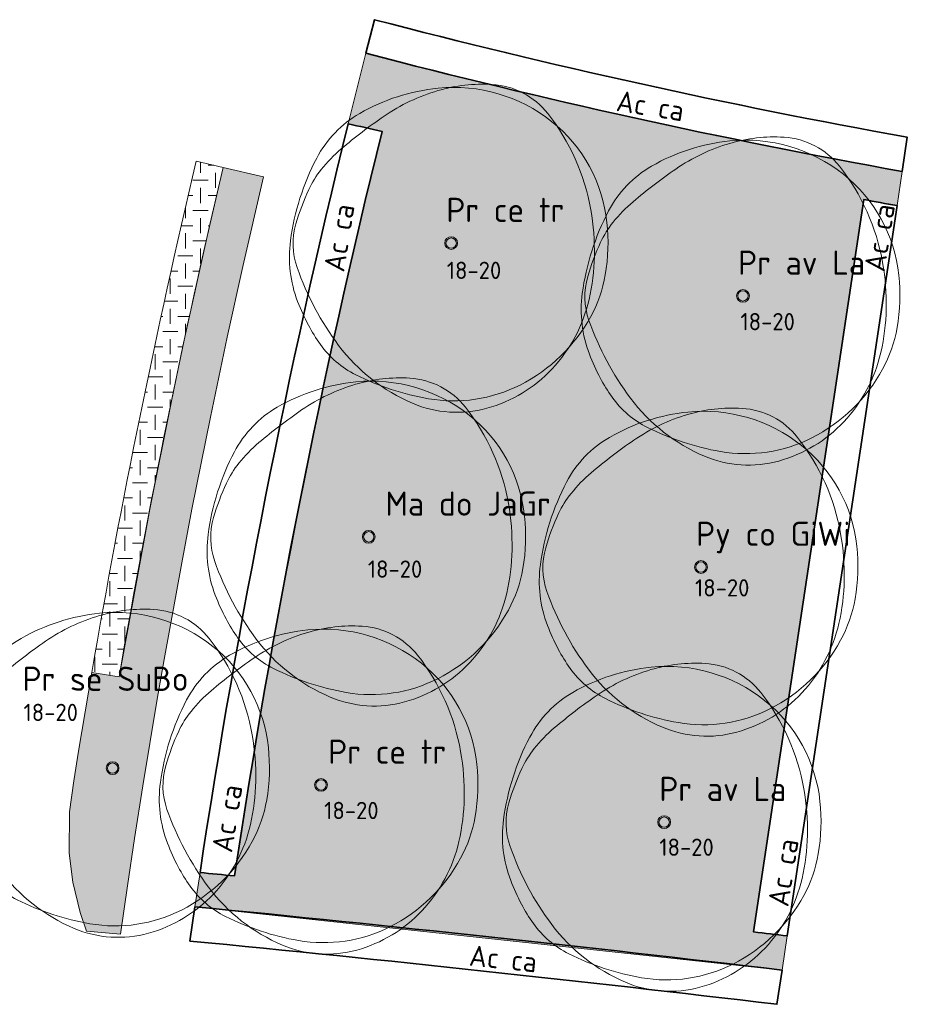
# Model space of a CAD drawing. Header units: metres. Extents: x 167415 to 168367, y 462435 to 462930.
# Tile 128 of 146: x 167543 to 167568, y 462810 to 462839. Entities that reach past the tile are written whole.
import ezdxf
from ezdxf.enums import TextEntityAlignment as Align

# ---------------------------------------------------------------- set-up
doc = ezdxf.new("R2010")
doc.units = ezdxf.units.M
doc.header["$LTSCALE"] = 0.2
for name, color, linetype, lineweight in [('N-PV-GR-BOOM-afmeting', 90, 'Continuous', 25), ('N-PV-GR-BOOM-GROND-S', 90, 'Continuous', 20), ('N-WE-GR-HAAG-G', 108, 'GR-HAAG1', 35), ('N-WE-GR-HAAG-T25', 108, 'GR-HAAG1', 25), ('N-WE-VH-VERHARDING_GRASPLAAT-G', 72, 'Continuous', 18), ('N-WE-VH-VERHARDING_TEGEL_GRAS-A', 72, 'Continuous', 18), ('N_WE_GR_GRAS_WRM_RVA kruidenmengsel Barneveld_B116-A', 83, 'Continuous', 18), ('N_WE_GR_GRAS_WRM_RVA kruidenmengsel Barneveld_B116-G', 83, 'Continuous', 18)]:
    doc.layers.add(name, color=color, linetype=linetype, lineweight=lineweight)
doc.styles.add('NLCS-ISO-M200-T18', font='NLCS-ISO.ttf', dxfattribs={"height": 0.36})
doc.styles.add('NLCS-ISO-M200-T25', font='NLCS-ISO.ttf', dxfattribs={"height": 0.5})
doc.styles.add('NLCS-ISO-M200-T35', font='NLCS-ISO.ttf', dxfattribs={"height": 0.7000000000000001})
doc.linetypes.add('GR-HAAG1', pattern='A,6,[176,NLCS.SHX,S=0.125,R=0,X=0,Y=0],-2', length=8)

# ---------------------------------------------------------------- blocks, each defined once
blk = doc.blocks.new('*U92')
at = {"linetype": 'Continuous'}
blk.add_circle((0, 0), 0.1845092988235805, dxfattribs=at)
blk.add_circle((0, 0), 0.15)
for centre, radius, start, end in [((0.9143825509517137, -0.002301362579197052), 4.600723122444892, 86.58911100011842, 106.3682710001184), ((1.056161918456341, 2.378944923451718), 2.21526890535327, 38.20985000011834, 86.5854950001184), ((0.1954232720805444, -1.18369016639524), 5.69477568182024, 95.77430700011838, 119.9477920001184), ((1.167773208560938, -0.8648117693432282), 5.499689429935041, 106.3688740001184, 124.4477540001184), ((0.07970034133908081, -0.03998979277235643), 4.545240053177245, 51.53933000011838, 95.77344500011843), ((-1.04000423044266, 0.9606120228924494), 3.220049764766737, 119.9474720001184, 152.2845150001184), ((6.673480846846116, -8.892264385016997), 15.23380010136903, 124.4457860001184, 130.3031460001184), ((0.2288267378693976, 0.1477590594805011), 4.305464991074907, 6.022262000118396, 51.53931800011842), ((-0.3515115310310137, -0.6099093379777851), 4.373408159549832, 130.3005070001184, 141.2454220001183), ((2.460397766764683, -0.8782636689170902), 7.174070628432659, 152.2851410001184, 172.4003910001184), ((-1.549780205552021, 0.3518966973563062), 2.836877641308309, 141.2443700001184, 154.9906160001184), ((2.154547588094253, -1.37596471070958), 6.924367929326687, 154.9923550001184, 163.7785190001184), ((-2.823502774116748, -0.2440311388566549), 6.971300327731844, 358.8883060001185, 9.983350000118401), ((-0.9877565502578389, 0.01932567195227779), 5.528817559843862, 350.2300720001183, 6.023218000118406), ((-2.504075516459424, -0.0205774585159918), 2.072584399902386, 163.7796780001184, 199.3827820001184), ((-1.102603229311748, -0.4029311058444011), 3.57950533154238, 172.3996280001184, 201.0284730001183), ((-1.978632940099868, -0.2603525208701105), 6.126276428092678, 347.0492550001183, 358.8876950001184), ((3.469242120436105, 2.080817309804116), 8.404750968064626, 199.3819430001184, 216.8465580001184), ((0.6392974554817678, -0.2608628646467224), 3.877806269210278, 331.3473820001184, 350.2303160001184), ((1.476309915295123, 0.5879067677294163), 6.342209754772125, 201.0235440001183, 207.8216400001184), ((-0.2560194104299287, -0.6565432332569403), 4.358694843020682, 316.7621770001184, 347.0498660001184), ((-0.1795833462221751, 0.1865259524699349), 4.810936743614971, 296.8801270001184, 331.3479920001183), ((0.1673832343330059, -0.1029643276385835), 4.862144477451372, 207.8203580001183, 215.5805050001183), ((-1.507113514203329, -1.300645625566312), 2.803406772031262, 215.5851440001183, 243.3800810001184), ((0.9177623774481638, 0.1688468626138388), 5.216390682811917, 216.8467250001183, 247.0462340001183), ((-0.04137638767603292, -0.8584661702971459), 4.063995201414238, 285.3685610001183, 316.7631230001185), ((0.6477036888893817, 2.999956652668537), 7.613650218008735, 243.3843840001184, 260.1467900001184), ((0.07267107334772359, -0.3112232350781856), 4.252909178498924, 260.1457210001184, 296.8807070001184), ((0.1648026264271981, -1.608874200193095), 3.285778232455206, 247.0471650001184, 285.3699040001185)]:
    blk.add_arc(centre, radius, start, end, dxfattribs=at)
blk.add_arc((-2.118072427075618, -0.1198345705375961), 6.255027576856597, 9.983148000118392, 38.20995300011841)
at = {"style": 'NLCS-ISO-M200-T35'}
blk.add_attdef('#._SOORT_TYPE', text='', height=0.7000000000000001, dxfattribs=at).set_placement((-2.605854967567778, 2.024666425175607), align=Align.BOTTOM_LEFT)
blk = doc.blocks.new('*U99')
at = {"linetype": 'Continuous'}
blk.add_circle((0, 0), 0.1845092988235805, dxfattribs=at)
blk.add_circle((0, 0), 0.15)
for centre, radius, start, end in [((0.9143825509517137, -0.002301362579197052), 4.600723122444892, 86.58911100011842, 106.3682710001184), ((1.056161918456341, 2.378944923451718), 2.21526890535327, 38.20985000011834, 86.5854950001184), ((0.1954232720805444, -1.18369016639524), 5.69477568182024, 95.77430700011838, 119.9477920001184), ((1.167773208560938, -0.8648117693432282), 5.499689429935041, 106.3688740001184, 124.4477540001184), ((0.07970034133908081, -0.03998979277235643), 4.545240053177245, 51.53933000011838, 95.77344500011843), ((-1.04000423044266, 0.9606120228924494), 3.220049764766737, 119.9474720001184, 152.2845150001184), ((6.673480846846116, -8.892264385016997), 15.23380010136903, 124.4457860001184, 130.3031460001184), ((0.2288267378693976, 0.1477590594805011), 4.305464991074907, 6.022262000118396, 51.53931800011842), ((-0.3515115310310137, -0.6099093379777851), 4.373408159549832, 130.3005070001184, 141.2454220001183), ((2.460397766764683, -0.8782636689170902), 7.174070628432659, 152.2851410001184, 172.4003910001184), ((-1.549780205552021, 0.3518966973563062), 2.836877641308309, 141.2443700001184, 154.9906160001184), ((2.154547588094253, -1.37596471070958), 6.924367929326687, 154.9923550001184, 163.7785190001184), ((-2.823502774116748, -0.2440311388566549), 6.971300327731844, 358.8883060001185, 9.983350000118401), ((-0.9877565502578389, 0.01932567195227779), 5.528817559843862, 350.2300720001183, 6.023218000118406), ((-2.504075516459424, -0.0205774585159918), 2.072584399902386, 163.7796780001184, 199.3827820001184), ((-1.102603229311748, -0.4029311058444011), 3.57950533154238, 172.3996280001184, 201.0284730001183), ((-1.978632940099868, -0.2603525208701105), 6.126276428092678, 347.0492550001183, 358.8876950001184), ((3.469242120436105, 2.080817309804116), 8.404750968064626, 199.3819430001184, 216.8465580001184), ((0.6392974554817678, -0.2608628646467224), 3.877806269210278, 331.3473820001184, 350.2303160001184), ((1.476309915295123, 0.5879067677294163), 6.342209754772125, 201.0235440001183, 207.8216400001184), ((-0.2560194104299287, -0.6565432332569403), 4.358694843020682, 316.7621770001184, 347.0498660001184), ((-0.1795833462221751, 0.1865259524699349), 4.810936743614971, 296.8801270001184, 331.3479920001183), ((0.1673832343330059, -0.1029643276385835), 4.862144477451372, 207.8203580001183, 215.5805050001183), ((-1.507113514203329, -1.300645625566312), 2.803406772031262, 215.5851440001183, 243.3800810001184), ((0.9177623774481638, 0.1688468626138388), 5.216390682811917, 216.8467250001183, 247.0462340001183), ((-0.04137638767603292, -0.8584661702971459), 4.063995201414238, 285.3685610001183, 316.7631230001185), ((0.6477036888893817, 2.999956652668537), 7.613650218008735, 243.3843840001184, 260.1467900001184), ((0.07267107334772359, -0.3112232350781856), 4.252909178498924, 260.1457210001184, 296.8807070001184), ((0.1648026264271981, -1.608874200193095), 3.285778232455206, 247.0471650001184, 285.3699040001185)]:
    blk.add_arc(centre, radius, start, end, dxfattribs=at)
blk.add_arc((-2.118072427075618, -0.1198345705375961), 6.255027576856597, 9.983148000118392, 38.20995300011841)
at = {"style": 'NLCS-ISO-M200-T35'}
blk.add_attdef('#._SOORT_TYPE', text='', height=0.7000000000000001, dxfattribs=at).set_placement((0.4813178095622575, 0.4009218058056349), align=Align.BOTTOM_LEFT)
blk = doc.blocks.new('*U102')
at = {"linetype": 'Continuous'}
blk.add_circle((0, 0), 0.1845092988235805, dxfattribs=at)
blk.add_circle((0, 0), 0.15)
for centre, radius, start, end in [((0.9143825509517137, -0.002301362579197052), 4.600723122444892, 86.58911100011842, 106.3682710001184), ((1.056161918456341, 2.378944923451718), 2.21526890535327, 38.20985000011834, 86.5854950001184), ((0.1954232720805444, -1.18369016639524), 5.69477568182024, 95.77430700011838, 119.9477920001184), ((1.167773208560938, -0.8648117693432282), 5.499689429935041, 106.3688740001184, 124.4477540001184), ((0.07970034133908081, -0.03998979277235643), 4.545240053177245, 51.53933000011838, 95.77344500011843), ((-1.04000423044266, 0.9606120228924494), 3.220049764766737, 119.9474720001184, 152.2845150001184), ((6.673480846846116, -8.892264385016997), 15.23380010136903, 124.4457860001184, 130.3031460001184), ((0.2288267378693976, 0.1477590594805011), 4.305464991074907, 6.022262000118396, 51.53931800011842), ((-0.3515115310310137, -0.6099093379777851), 4.373408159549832, 130.3005070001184, 141.2454220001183), ((2.460397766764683, -0.8782636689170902), 7.174070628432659, 152.2851410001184, 172.4003910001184), ((-1.549780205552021, 0.3518966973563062), 2.836877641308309, 141.2443700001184, 154.9906160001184), ((2.154547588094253, -1.37596471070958), 6.924367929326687, 154.9923550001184, 163.7785190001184), ((-2.823502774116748, -0.2440311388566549), 6.971300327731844, 358.8883060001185, 9.983350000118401), ((-0.9877565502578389, 0.01932567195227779), 5.528817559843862, 350.2300720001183, 6.023218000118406), ((-2.504075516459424, -0.0205774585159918), 2.072584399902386, 163.7796780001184, 199.3827820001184), ((-1.102603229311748, -0.4029311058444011), 3.57950533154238, 172.3996280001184, 201.0284730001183), ((-1.978632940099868, -0.2603525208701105), 6.126276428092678, 347.0492550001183, 358.8876950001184), ((3.469242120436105, 2.080817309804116), 8.404750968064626, 199.3819430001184, 216.8465580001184), ((0.6392974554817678, -0.2608628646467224), 3.877806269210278, 331.3473820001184, 350.2303160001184), ((1.476309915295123, 0.5879067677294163), 6.342209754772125, 201.0235440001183, 207.8216400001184), ((-0.2560194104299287, -0.6565432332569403), 4.358694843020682, 316.7621770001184, 347.0498660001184), ((-0.1795833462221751, 0.1865259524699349), 4.810936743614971, 296.8801270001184, 331.3479920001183), ((0.1673832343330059, -0.1029643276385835), 4.862144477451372, 207.8203580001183, 215.5805050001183), ((-1.507113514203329, -1.300645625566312), 2.803406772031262, 215.5851440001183, 243.3800810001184), ((0.9177623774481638, 0.1688468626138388), 5.216390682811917, 216.8467250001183, 247.0462340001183), ((-0.04137638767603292, -0.8584661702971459), 4.063995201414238, 285.3685610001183, 316.7631230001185), ((0.6477036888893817, 2.999956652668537), 7.613650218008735, 243.3843840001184, 260.1467900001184), ((0.07267107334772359, -0.3112232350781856), 4.252909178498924, 260.1457210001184, 296.8807070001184), ((0.1648026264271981, -1.608874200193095), 3.285778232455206, 247.0471650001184, 285.3699040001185)]:
    blk.add_arc(centre, radius, start, end, dxfattribs=at)
blk.add_arc((-2.118072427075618, -0.1198345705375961), 6.255027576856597, 9.983148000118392, 38.20995300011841)
at = {"style": 'NLCS-ISO-M200-T35'}
blk.add_attdef('#._SOORT_TYPE', text='', height=0.7000000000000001, dxfattribs=at).set_placement((0.2075629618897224, 0.4009218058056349), align=Align.BOTTOM_LEFT)
blk = doc.blocks.new('*U103')
at = {"linetype": 'Continuous'}
blk.add_circle((0, 0), 0.1845092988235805, dxfattribs=at)
blk.add_circle((0, 0), 0.15)
for centre, radius, start, end in [((0.9143825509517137, -0.002301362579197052), 4.600723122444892, 86.58911100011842, 106.3682710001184), ((1.056161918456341, 2.378944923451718), 2.21526890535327, 38.20985000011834, 86.5854950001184), ((0.1954232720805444, -1.18369016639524), 5.69477568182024, 95.77430700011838, 119.9477920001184), ((1.167773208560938, -0.8648117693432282), 5.499689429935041, 106.3688740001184, 124.4477540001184), ((0.07970034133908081, -0.03998979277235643), 4.545240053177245, 51.53933000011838, 95.77344500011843), ((-1.04000423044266, 0.9606120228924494), 3.220049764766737, 119.9474720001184, 152.2845150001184), ((6.673480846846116, -8.892264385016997), 15.23380010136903, 124.4457860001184, 130.3031460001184), ((0.2288267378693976, 0.1477590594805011), 4.305464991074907, 6.022262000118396, 51.53931800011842), ((-0.3515115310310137, -0.6099093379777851), 4.373408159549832, 130.3005070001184, 141.2454220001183), ((2.460397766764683, -0.8782636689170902), 7.174070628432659, 152.2851410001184, 172.4003910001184), ((-1.549780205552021, 0.3518966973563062), 2.836877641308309, 141.2443700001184, 154.9906160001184), ((2.154547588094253, -1.37596471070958), 6.924367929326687, 154.9923550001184, 163.7785190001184), ((-2.823502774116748, -0.2440311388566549), 6.971300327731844, 358.8883060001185, 9.983350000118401), ((-0.9877565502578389, 0.01932567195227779), 5.528817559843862, 350.2300720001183, 6.023218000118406), ((-2.504075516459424, -0.0205774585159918), 2.072584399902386, 163.7796780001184, 199.3827820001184), ((-1.102603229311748, -0.4029311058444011), 3.57950533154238, 172.3996280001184, 201.0284730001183), ((-1.978632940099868, -0.2603525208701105), 6.126276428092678, 347.0492550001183, 358.8876950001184), ((3.469242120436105, 2.080817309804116), 8.404750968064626, 199.3819430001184, 216.8465580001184), ((0.6392974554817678, -0.2608628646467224), 3.877806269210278, 331.3473820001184, 350.2303160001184), ((1.476309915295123, 0.5879067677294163), 6.342209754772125, 201.0235440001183, 207.8216400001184), ((-0.2560194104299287, -0.6565432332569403), 4.358694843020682, 316.7621770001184, 347.0498660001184), ((-0.1795833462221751, 0.1865259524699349), 4.810936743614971, 296.8801270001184, 331.3479920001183), ((0.1673832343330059, -0.1029643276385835), 4.862144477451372, 207.8203580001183, 215.5805050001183), ((-1.507113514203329, -1.300645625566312), 2.803406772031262, 215.5851440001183, 243.3800810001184), ((0.9177623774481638, 0.1688468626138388), 5.216390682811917, 216.8467250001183, 247.0462340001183), ((-0.04137638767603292, -0.8584661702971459), 4.063995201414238, 285.3685610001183, 316.7631230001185), ((0.6477036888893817, 2.999956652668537), 7.613650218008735, 243.3843840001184, 260.1467900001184), ((0.07267107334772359, -0.3112232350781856), 4.252909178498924, 260.1457210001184, 296.8807070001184), ((0.1648026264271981, -1.608874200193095), 3.285778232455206, 247.0471650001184, 285.3699040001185)]:
    blk.add_arc(centre, radius, start, end, dxfattribs=at)
blk.add_arc((-2.118072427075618, -0.1198345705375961), 6.255027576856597, 9.983148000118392, 38.20995300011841)
at = {"style": 'NLCS-ISO-M200-T35'}
blk.add_attdef('#._SOORT_TYPE', text='', height=0.7000000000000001, dxfattribs=at).set_placement((-0.141237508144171, 0.4009218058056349), align=Align.BOTTOM_LEFT)
blk = doc.blocks.new('*U106')
at = {"linetype": 'Continuous'}
blk.add_circle((0, 0), 0.1845092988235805, dxfattribs=at)
blk.add_circle((0, 0), 0.15)
for centre, radius, start, end in [((0.9143825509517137, -0.002301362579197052), 4.600723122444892, 86.58911100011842, 106.3682710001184), ((1.056161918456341, 2.378944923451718), 2.21526890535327, 38.20985000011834, 86.5854950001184), ((0.1954232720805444, -1.18369016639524), 5.69477568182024, 95.77430700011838, 119.9477920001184), ((1.167773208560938, -0.8648117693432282), 5.499689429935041, 106.3688740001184, 124.4477540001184), ((0.07970034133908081, -0.03998979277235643), 4.545240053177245, 51.53933000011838, 95.77344500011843), ((-1.04000423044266, 0.9606120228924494), 3.220049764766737, 119.9474720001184, 152.2845150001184), ((6.673480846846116, -8.892264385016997), 15.23380010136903, 124.4457860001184, 130.3031460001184), ((0.2288267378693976, 0.1477590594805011), 4.305464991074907, 6.022262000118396, 51.53931800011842), ((-0.3515115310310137, -0.6099093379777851), 4.373408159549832, 130.3005070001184, 141.2454220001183), ((2.460397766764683, -0.8782636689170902), 7.174070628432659, 152.2851410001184, 172.4003910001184), ((-1.549780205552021, 0.3518966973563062), 2.836877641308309, 141.2443700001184, 154.9906160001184), ((2.154547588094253, -1.37596471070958), 6.924367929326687, 154.9923550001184, 163.7785190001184), ((-2.823502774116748, -0.2440311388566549), 6.971300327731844, 358.8883060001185, 9.983350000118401), ((-0.9877565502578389, 0.01932567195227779), 5.528817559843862, 350.2300720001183, 6.023218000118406), ((-2.504075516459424, -0.0205774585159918), 2.072584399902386, 163.7796780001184, 199.3827820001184), ((-1.102603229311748, -0.4029311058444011), 3.57950533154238, 172.3996280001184, 201.0284730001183), ((-1.978632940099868, -0.2603525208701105), 6.126276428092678, 347.0492550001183, 358.8876950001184), ((3.469242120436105, 2.080817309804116), 8.404750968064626, 199.3819430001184, 216.8465580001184), ((0.6392974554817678, -0.2608628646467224), 3.877806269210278, 331.3473820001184, 350.2303160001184), ((1.476309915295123, 0.5879067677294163), 6.342209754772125, 201.0235440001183, 207.8216400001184), ((-0.2560194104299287, -0.6565432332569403), 4.358694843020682, 316.7621770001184, 347.0498660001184), ((-0.1795833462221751, 0.1865259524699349), 4.810936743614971, 296.8801270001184, 331.3479920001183), ((0.1673832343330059, -0.1029643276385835), 4.862144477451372, 207.8203580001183, 215.5805050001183), ((-1.507113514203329, -1.300645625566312), 2.803406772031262, 215.5851440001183, 243.3800810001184), ((0.9177623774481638, 0.1688468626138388), 5.216390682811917, 216.8467250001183, 247.0462340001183), ((-0.04137638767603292, -0.8584661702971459), 4.063995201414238, 285.3685610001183, 316.7631230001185), ((0.6477036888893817, 2.999956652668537), 7.613650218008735, 243.3843840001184, 260.1467900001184), ((0.07267107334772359, -0.3112232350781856), 4.252909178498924, 260.1457210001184, 296.8807070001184), ((0.1648026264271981, -1.608874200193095), 3.285778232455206, 247.0471650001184, 285.3699040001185)]:
    blk.add_arc(centre, radius, start, end, dxfattribs=at)
blk.add_arc((-2.118072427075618, -0.1198345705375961), 6.255027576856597, 9.983148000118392, 38.20995300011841)
at = {"style": 'NLCS-ISO-M200-T35'}
blk.add_attdef('#._SOORT_TYPE', text='', height=0.7000000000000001, dxfattribs=at).set_placement((-0.141237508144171, 0.4009218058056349), align=Align.BOTTOM_LEFT)
blk = doc.blocks.new('*U95')
at = {"linetype": 'Continuous'}
blk.add_circle((0, 0), 0.1845092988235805, dxfattribs=at)
blk.add_circle((0, 0), 0.15)
for centre, radius, start, end in [((0.9143825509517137, -0.002301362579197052), 4.600723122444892, 86.58911100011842, 106.3682710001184), ((1.056161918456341, 2.378944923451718), 2.21526890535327, 38.20985000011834, 86.5854950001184), ((0.1954232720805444, -1.18369016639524), 5.69477568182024, 95.77430700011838, 119.9477920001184), ((1.167773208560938, -0.8648117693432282), 5.499689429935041, 106.3688740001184, 124.4477540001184), ((0.07970034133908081, -0.03998979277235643), 4.545240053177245, 51.53933000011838, 95.77344500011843), ((-1.04000423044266, 0.9606120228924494), 3.220049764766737, 119.9474720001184, 152.2845150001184), ((6.673480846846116, -8.892264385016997), 15.23380010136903, 124.4457860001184, 130.3031460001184), ((0.2288267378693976, 0.1477590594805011), 4.305464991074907, 6.022262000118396, 51.53931800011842), ((-0.3515115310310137, -0.6099093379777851), 4.373408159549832, 130.3005070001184, 141.2454220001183), ((2.460397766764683, -0.8782636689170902), 7.174070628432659, 152.2851410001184, 172.4003910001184), ((-1.549780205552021, 0.3518966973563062), 2.836877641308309, 141.2443700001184, 154.9906160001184), ((2.154547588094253, -1.37596471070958), 6.924367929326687, 154.9923550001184, 163.7785190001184), ((-2.823502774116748, -0.2440311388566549), 6.971300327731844, 358.8883060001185, 9.983350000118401), ((-0.9877565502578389, 0.01932567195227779), 5.528817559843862, 350.2300720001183, 6.023218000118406), ((-2.504075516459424, -0.0205774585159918), 2.072584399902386, 163.7796780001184, 199.3827820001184), ((-1.102603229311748, -0.4029311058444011), 3.57950533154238, 172.3996280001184, 201.0284730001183), ((-1.978632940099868, -0.2603525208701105), 6.126276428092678, 347.0492550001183, 358.8876950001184), ((3.469242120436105, 2.080817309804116), 8.404750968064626, 199.3819430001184, 216.8465580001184), ((0.6392974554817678, -0.2608628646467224), 3.877806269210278, 331.3473820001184, 350.2303160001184), ((1.476309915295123, 0.5879067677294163), 6.342209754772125, 201.0235440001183, 207.8216400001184), ((-0.2560194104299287, -0.6565432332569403), 4.358694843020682, 316.7621770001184, 347.0498660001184), ((-0.1795833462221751, 0.1865259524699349), 4.810936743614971, 296.8801270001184, 331.3479920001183), ((0.1673832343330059, -0.1029643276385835), 4.862144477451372, 207.8203580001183, 215.5805050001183), ((-1.507113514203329, -1.300645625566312), 2.803406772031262, 215.5851440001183, 243.3800810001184), ((0.9177623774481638, 0.1688468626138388), 5.216390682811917, 216.8467250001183, 247.0462340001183), ((-0.04137638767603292, -0.8584661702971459), 4.063995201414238, 285.3685610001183, 316.7631230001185), ((0.6477036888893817, 2.999956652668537), 7.613650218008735, 243.3843840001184, 260.1467900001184), ((0.07267107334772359, -0.3112232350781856), 4.252909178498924, 260.1457210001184, 296.8807070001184), ((0.1648026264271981, -1.608874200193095), 3.285778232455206, 247.0471650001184, 285.3699040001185)]:
    blk.add_arc(centre, radius, start, end, dxfattribs=at)
blk.add_arc((-2.118072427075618, -0.1198345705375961), 6.255027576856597, 9.983148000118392, 38.20995300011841)
at = {"style": 'NLCS-ISO-M200-T35'}
blk.add_attdef('#._SOORT_TYPE', text='', height=0.7000000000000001, dxfattribs=at).set_placement((-0.141237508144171, 0.4009218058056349), align=Align.BOTTOM_LEFT)
blk = doc.blocks.new('*U96')
at = {"linetype": 'Continuous'}
blk.add_circle((0, 0), 0.1845092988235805, dxfattribs=at)
blk.add_circle((0, 0), 0.15)
for centre, radius, start, end in [((0.9143825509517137, -0.002301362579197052), 4.600723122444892, 86.58911100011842, 106.3682710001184), ((1.056161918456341, 2.378944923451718), 2.21526890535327, 38.20985000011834, 86.5854950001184), ((0.1954232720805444, -1.18369016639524), 5.69477568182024, 95.77430700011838, 119.9477920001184), ((1.167773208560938, -0.8648117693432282), 5.499689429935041, 106.3688740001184, 124.4477540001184), ((0.07970034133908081, -0.03998979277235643), 4.545240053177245, 51.53933000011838, 95.77344500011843), ((-1.04000423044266, 0.9606120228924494), 3.220049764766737, 119.9474720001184, 152.2845150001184), ((6.673480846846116, -8.892264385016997), 15.23380010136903, 124.4457860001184, 130.3031460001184), ((0.2288267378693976, 0.1477590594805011), 4.305464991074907, 6.022262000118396, 51.53931800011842), ((-0.3515115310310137, -0.6099093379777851), 4.373408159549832, 130.3005070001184, 141.2454220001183), ((2.460397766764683, -0.8782636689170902), 7.174070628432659, 152.2851410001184, 172.4003910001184), ((-1.549780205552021, 0.3518966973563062), 2.836877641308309, 141.2443700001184, 154.9906160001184), ((2.154547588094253, -1.37596471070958), 6.924367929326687, 154.9923550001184, 163.7785190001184), ((-2.823502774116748, -0.2440311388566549), 6.971300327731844, 358.8883060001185, 9.983350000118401), ((-0.9877565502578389, 0.01932567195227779), 5.528817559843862, 350.2300720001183, 6.023218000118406), ((-2.504075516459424, -0.0205774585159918), 2.072584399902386, 163.7796780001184, 199.3827820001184), ((-1.102603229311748, -0.4029311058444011), 3.57950533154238, 172.3996280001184, 201.0284730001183), ((-1.978632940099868, -0.2603525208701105), 6.126276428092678, 347.0492550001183, 358.8876950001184), ((3.469242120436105, 2.080817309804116), 8.404750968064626, 199.3819430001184, 216.8465580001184), ((0.6392974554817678, -0.2608628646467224), 3.877806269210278, 331.3473820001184, 350.2303160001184), ((1.476309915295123, 0.5879067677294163), 6.342209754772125, 201.0235440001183, 207.8216400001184), ((-0.2560194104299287, -0.6565432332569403), 4.358694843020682, 316.7621770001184, 347.0498660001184), ((-0.1795833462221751, 0.1865259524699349), 4.810936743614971, 296.8801270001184, 331.3479920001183), ((0.1673832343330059, -0.1029643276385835), 4.862144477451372, 207.8203580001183, 215.5805050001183), ((-1.507113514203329, -1.300645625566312), 2.803406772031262, 215.5851440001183, 243.3800810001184), ((0.9177623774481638, 0.1688468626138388), 5.216390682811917, 216.8467250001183, 247.0462340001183), ((-0.04137638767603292, -0.8584661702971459), 4.063995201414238, 285.3685610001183, 316.7631230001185), ((0.6477036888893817, 2.999956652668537), 7.613650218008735, 243.3843840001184, 260.1467900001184), ((0.07267107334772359, -0.3112232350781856), 4.252909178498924, 260.1457210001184, 296.8807070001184), ((0.1648026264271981, -1.608874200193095), 3.285778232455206, 247.0471650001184, 285.3699040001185)]:
    blk.add_arc(centre, radius, start, end, dxfattribs=at)
blk.add_arc((-2.118072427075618, -0.1198345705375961), 6.255027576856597, 9.983148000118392, 38.20995300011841)
at = {"style": 'NLCS-ISO-M200-T35'}
blk.add_attdef('#._SOORT_TYPE', text='', height=0.7000000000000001, dxfattribs=at).set_placement((-0.141237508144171, 0.4009218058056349), align=Align.BOTTOM_LEFT)

msp = doc.modelspace()

# ---------------------------------------------------------------- hatches: boundary and pattern name
at = {"layer": 'N-WE-VH-VERHARDING_TEGEL_GRAS-A', "transparency": 33554687}
h = msp.add_hatch(dxfattribs=at)
h.set_pattern_fill('AGR-GRAS_GESTABILISEERD-SO', color=256, scale=7, style=0, pattern_type=2)
h.set_pattern_definition([(0, (0, 0), (0.4375, 0.4375), [0.4375, -0.4375]), (90, (0.21875, 0.21875), (-0.4374999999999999, 0.4375), [0.4375, -0.4375])])
edge = h.paths.add_edge_path()
edge.add_line((167548.5003034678, 462834.2496546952), (167547.7218931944, 462834.4342559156))
edge.add_arc((167788.376774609, 462777.4911434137), 247.3000000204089, 166.6876646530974, 170.1871290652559)
edge.add_line((167544.6948631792, 462819.6386943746), (167545.4842616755, 462819.5087251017))
edge.add_arc((167788.3767746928, 462777.4911433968), 246.500000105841, 166.6877587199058, 170.1856251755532, ccw=False)
at = {"layer": 'N_WE_GR_GRAS_WRM_RVA kruidenmengsel Barneveld_B116-A', "transparency": 33554687}
h = msp.add_hatch(color=256, dxfattribs=at)
h.dxf.hatch_style = 1
edge = h.paths.add_edge_path()
edge.add_line((167567.0424693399, 462833.3190709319), (167568.0070881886, 462833.14352714))
edge.add_line((167568.0070881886, 462833.14352714), (167568.1559164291, 462834.1327970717))
edge.add_arc((167604.1387559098, 463034.4262948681), 203.4999999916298, 255.3374346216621, 259.81542043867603, ccw=False)
edge.add_line((167552.6276314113, 462837.5536099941), (167552.1174145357, 462835.5141835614))
edge.add_line((167552.1174145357, 462835.5141835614), (167553.0973830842, 462835.2907164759))
edge.add_arc((167778.1686564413, 462779.4597082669), 231.8926035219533, 166.0684607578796, 171.4956516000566)
edge.add_line((167548.8257949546, 462813.7530232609), (167547.8291668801, 462813.8505556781))
edge.add_line((167547.8291668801, 462813.8505556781), (167547.6814824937, 462812.8596995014))
edge.add_line((167547.6814824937, 462812.8596995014), (167564.6800217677, 462811.0283239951))
edge.add_line((167564.6800217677, 462811.0283239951), (167564.8288610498, 462812.0176673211))
edge.add_line((167564.8288610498, 462812.0176673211), (167563.8551748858, 462812.1329402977))
edge.add_line((167563.8551748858, 462812.1329402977), (167567.0424693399, 462833.3190709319))
h = msp.add_hatch(color=256, dxfattribs=at)
h.dxf.hatch_style = 1
h.paths.add_polyline_path([(167548.619436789, 462829.3419772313), (167549.0695610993, 462831.3812869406), (167549.667965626, 462833.9729504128), (167548.4986529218, 462834.2426785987), (167548.1149702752, 462832.5957293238), (167547.3356363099, 462829.0800924), (167547.0000153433, 462827.486244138), (167546.3733978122, 462824.3592096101), (167545.4842616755, 462819.5087251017), (167544.6948631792, 462819.6386943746), (167544.3119059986, 462817.3613066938), (167544.1730772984, 462816.5019653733), (167544.0530502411, 462815.6095321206), (167544.0456897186, 462814.4083938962), (167544.1508006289, 462813.571965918), (167544.3628013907, 462812.6942278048), (167544.5471463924, 462812.1582201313), (167545.5253050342, 462812.0635850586), (167545.7295674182, 462813.4692317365), (167545.9364154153, 462814.8376590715), (167546.1757278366, 462816.3594202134), (167546.5913038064, 462818.8659679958), (167546.789926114, 462820.01037007), (167547.3000097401, 462822.8131407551), (167547.5965259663, 462824.3629032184), (167548.1298237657, 462827.023886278)])

# ---------------------------------------------------------------- linework, layer by layer
at = {"layer": 'N-WE-GR-HAAG-G', "transparency": 33554687}
for points in [[(167568.1559164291, 462834.1327970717, -0.01954138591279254), (167552.6276314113, 462837.5536099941), (167552.8765111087, 462838.5221543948, 0.01951168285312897), (167568.3047452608, 462835.1220709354), (167568.1559164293, 462834.1327970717)], [(167567.0424693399, 462833.3190709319), (167563.8551748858, 462812.1329402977, -0.0003182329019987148), (167564.8288610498, 462812.0176673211), (167568.0070881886, 462833.14352714, -0.001198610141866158), (167567.0424693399, 462833.3190709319, 0.001188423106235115), (167567.9988863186, 462833.1449996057)], [(167564.6800217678, 462811.0283239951), (167564.531182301, 462810.0389794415, 0.005561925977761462), (167547.5379734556, 462811.8689017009), (167547.6814824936, 462812.8596995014, -0.005556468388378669), (167564.6800217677, 462811.0283239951)]]:
    msp.add_lwpolyline(points, format="xyb", dxfattribs=at)
msp.add_lwpolyline([(167547.8291668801, 462813.8505556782, -0.02254629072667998), (167552.1174145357, 462835.5141835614, 0.005557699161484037), (167553.0973830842, 462835.2907164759, 0.02274739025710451), (167548.8257949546, 462813.7530232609, 0.0003250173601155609)], format="xyb", close=True, dxfattribs=at)
at = {"layer": 'N-WE-VH-VERHARDING_GRASPLAAT-G', "transparency": 33554687}
msp.add_lwpolyline([(167548.5003034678, 462834.2496546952), (167547.7218931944, 462834.4342559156, 0.01527048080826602), (167544.6948631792, 462819.6386943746), (167545.4842616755, 462819.5087251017, -0.01526350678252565)], format="xyb", close=True, dxfattribs=at)
at = {"layer": 'N_WE_GR_GRAS_WRM_RVA kruidenmengsel Barneveld_B116-G', "transparency": 33554687, "flags": 128}
msp.add_lwpolyline([(167567.0424693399, 462833.3190709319), (167568.0070881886, 462833.14352714), (167568.1559164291, 462834.1327970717, -0.01954138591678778), (167552.6276314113, 462837.5536099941), (167552.1174145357, 462835.5141835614), (167553.0973830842, 462835.2907164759, 0.02368501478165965), (167548.8257949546, 462813.7530232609), (167547.8291668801, 462813.8505556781), (167547.6814824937, 462812.8596995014), (167564.6800217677, 462811.0283239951), (167564.8288610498, 462812.0176673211), (167563.8551748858, 462812.1329402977)], format="xyb", close=True, dxfattribs=at)
msp.add_lwpolyline([(167548.619436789, 462829.3419772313), (167549.0695610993, 462831.3812869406), (167549.667965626, 462833.9729504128), (167548.4986529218, 462834.2426785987), (167548.1149702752, 462832.5957293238), (167547.3356363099, 462829.0800924), (167547.0000153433, 462827.486244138), (167546.3733978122, 462824.3592096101), (167545.4842616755, 462819.5087251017), (167544.6948631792, 462819.6386943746), (167544.3119059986, 462817.3613066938), (167544.1730772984, 462816.5019653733), (167544.0530502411, 462815.6095321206), (167544.0456897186, 462814.4083938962), (167544.1508006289, 462813.571965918), (167544.3628013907, 462812.6942278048), (167544.5471463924, 462812.1582201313), (167545.5253050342, 462812.0635850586), (167545.7295674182, 462813.4692317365), (167545.9364154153, 462814.8376590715), (167546.1757278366, 462816.3594202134), (167546.5913038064, 462818.8659679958), (167546.789926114, 462820.01037007), (167547.3000097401, 462822.8131407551), (167547.5965259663, 462824.3629032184), (167548.1298237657, 462827.023886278)], close=True, dxfattribs=at)

# ---------------------------------------------------------------- block references
at = {"layer": 'N-PV-GR-BOOM-GROND-S', "transparency": 33554687}
for name, p, values in [('*U103', (167555.0992234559, 462832.0587847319), {'#._SOORT_TYPE': 'Pr ce tr'}), ('*U96', (167563.5470443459, 462830.5323341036), {'#._SOORT_TYPE': 'Pr av La'}), ('*U99', (167552.7148557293, 462823.5618544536), {'#._SOORT_TYPE': 'Ma do JaGr'}), ('*U106', (167562.3319900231, 462822.6891328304), {'#._SOORT_TYPE': 'Py co GiWi'}), ('*U92', (167545.2982625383, 462816.8708957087), {'#._SOORT_TYPE': 'Pr se SuBo'}), ('*U102', (167551.3322811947, 462816.386081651), {'#._SOORT_TYPE': 'Pr ce tr'}), ('*U95', (167561.2658894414, 462815.3091790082), {'#._SOORT_TYPE': 'Pr av La'})]:
    msp.add_blockref(name, p, dxfattribs=at).add_auto_attribs(values)

# ---------------------------------------------------------------- texts
at = {"layer": 'N-PV-GR-BOOM-afmeting', "ltscale": 0.8, "transparency": 33554687, "char_height": 0.5, "attachment_point": 1, "style": 'NLCS-ISO-M200-T25'}
for s, insert in [('18-20', (167554.9730430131, 462831.5211361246)), ('18-20', (167563.4737416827, 462830.0368165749)), ('18-20', (167552.6865952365, 462822.8788810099)), ('18-20', (167562.1575393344, 462822.3370839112)), ('18-20 ', (167542.7200167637, 462818.7330028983)), ('18-20', (167551.4228347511, 462815.8963241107)), ('18-20', (167561.125558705, 462814.8337170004))]:
    msp.add_mtext_dynamic_manual_height_columns(s, width=6.835049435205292, gutter_width=3, heights=[0], dxfattribs=dict(at, insert=insert))
at = {"layer": 'N-WE-GR-HAAG-T25', "transparency": 33554687, "char_height": 0.6, "attachment_point": 1, "line_spacing_factor": 1.666666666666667, "style": 'NLCS-ISO-M200-T18'}
for insert, rotation in [((167559.9470255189, 462836.4797753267), 350.9373920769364), ((167551.4055371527, 462831.2937116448), 80.9373920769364), ((167567.0503827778, 462831.2976355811), 80.9373920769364), ((167548.1615066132, 462814.4963194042), 80.9373920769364), ((167564.2615914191, 462812.9313910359), 80.9373920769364), ((167555.6626318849, 462811.7560272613), 354.13210908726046)]:
    msp.add_mtext_dynamic_manual_height_columns('Ac ca', width=3.778763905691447, gutter_width=2.499999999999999, heights=[0], dxfattribs=dict(at, insert=insert, rotation=rotation))

doc.saveas('drawing.dxf')
